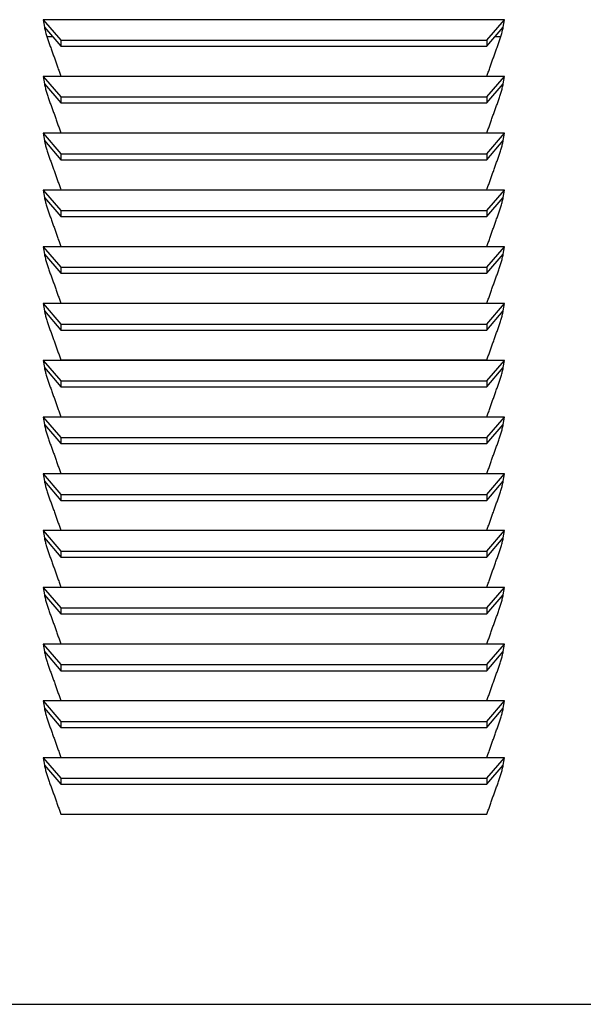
# Model space of a CAD drawing. Extents: x 2.4 to 100.8, y 1.9 to 63.9.
# Tile 3 of 9: x 9 to 13.1, y 5.5 to 12.6. Entities that reach past the tile are written whole.
import ezdxf

# ---------------------------------------------------------------- set-up
doc = ezdxf.new("R2010")
doc.units = 0
doc.layers.add('BODY', color=3, linetype='CONTINUOUS')

msp = doc.modelspace()

# ---------------------------------------------------------------- linework, layer by layer
at = {"layer": 'BODY', "linetype": 'CONTINUOUS'}
for p, q in [((9.2012, 12.5655), (9.2094, 12.5126)), ((9.2012, 12.5655), (9.3284, 12.4178)), ((12.529, 12.5655), (9.2012, 12.5655)), ((12.4018, 12.4178), (12.529, 12.5655)), ((12.5208, 12.5126), (12.529, 12.5655)), ((9.2094, 12.5126), (9.3284, 12.3743)), ((9.2266, 12.4449), (9.2676, 12.4449)), ((12.4018, 12.3743), (12.5208, 12.5126)), ((12.4626, 12.4449), (12.5036, 12.4449)), ((9.3284, 12.4178), (9.3284, 12.3743)), ((9.3284, 12.4178), (12.4018, 12.4178)), ((9.3284, 12.3743), (12.4018, 12.3743)), ((12.4018, 12.4178), (12.4018, 12.3743)), ((9.2012, 12.1555), (9.2094, 12.1026)), ((9.2012, 12.1555), (9.3284, 12.0078)), ((12.529, 12.1555), (9.2012, 12.1555)), ((9.2094, 12.1026), (9.3284, 11.9643)), ((9.3284, 12.158), (12.4018, 12.158)), ((12.4018, 12.0078), (12.529, 12.1555)), ((12.4018, 11.9643), (12.5208, 12.1026)), ((12.5208, 12.1026), (12.529, 12.1555)), ((9.3284, 12.0078), (9.3284, 11.9643)), ((9.3284, 12.0078), (12.4018, 12.0078)), ((9.3284, 11.9643), (12.4018, 11.9643)), ((12.4018, 12.0078), (12.4018, 11.9643)), ((9.2012, 11.7455), (9.2094, 11.6926)), ((9.2012, 11.7455), (9.3284, 11.5978)), ((12.529, 11.7455), (9.2012, 11.7455)), ((9.3284, 11.748), (12.4018, 11.748)), ((12.4018, 11.5978), (12.529, 11.7455)), ((12.5208, 11.6926), (12.529, 11.7455)), ((9.2094, 11.6926), (9.3284, 11.5543)), ((12.4018, 11.5543), (12.5208, 11.6926)), ((9.3284, 11.5978), (12.4018, 11.5978)), ((9.3284, 11.5978), (9.3284, 11.5543)), ((12.4018, 11.5978), (12.4018, 11.5543)), ((9.3284, 11.5543), (12.4018, 11.5543)), ((9.2012, 11.3355), (9.2094, 11.2826)), ((9.2012, 11.3355), (9.3284, 11.1878)), ((12.529, 11.3355), (9.2012, 11.3355)), ((9.3284, 11.338), (12.4018, 11.338)), ((12.4018, 11.1878), (12.529, 11.3355)), ((12.5208, 11.2826), (12.529, 11.3355)), ((9.2094, 11.2826), (9.3284, 11.1443)), ((12.4018, 11.1443), (12.5208, 11.2826)), ((9.3284, 11.1878), (9.3284, 11.1443)), ((9.3284, 11.1878), (12.4018, 11.1878)), ((12.4018, 11.1878), (12.4018, 11.1443)), ((9.3284, 11.1443), (12.4018, 11.1443)), ((9.2012, 10.9255), (9.2094, 10.8726)), ((9.2012, 10.9255), (9.3284, 10.7778)), ((12.529, 10.9255), (9.2012, 10.9255)), ((9.3284, 10.928), (12.4018, 10.928)), ((12.4018, 10.7778), (12.529, 10.9255)), ((12.5208, 10.8726), (12.529, 10.9255)), ((9.2094, 10.8726), (9.3284, 10.7343)), ((12.4018, 10.7343), (12.5208, 10.8726)), ((9.3284, 10.7778), (9.3284, 10.7343)), ((9.3284, 10.7778), (12.4018, 10.7778)), ((12.4018, 10.7778), (12.4018, 10.7343)), ((9.3284, 10.7343), (12.4018, 10.7343)), ((9.2012, 10.5155), (9.2094, 10.4626)), ((9.2012, 10.5155), (9.3284, 10.3678)), ((12.529, 10.5155), (9.2012, 10.5155)), ((9.2094, 10.4626), (9.3284, 10.3243)), ((9.3284, 10.518), (12.4018, 10.518)), ((12.4018, 10.3678), (12.529, 10.5155)), ((12.4018, 10.3243), (12.5208, 10.4626)), ((12.5208, 10.4626), (12.529, 10.5155)), ((9.3284, 10.3678), (9.3284, 10.3243)), ((9.3284, 10.3678), (12.4018, 10.3678)), ((9.3284, 10.3243), (12.4018, 10.3243)), ((12.4018, 10.3678), (12.4018, 10.3243)), ((9.2012, 10.1055), (9.2094, 10.0526)), ((9.2012, 10.1055), (9.3284, 9.9578)), ((12.529, 10.1055), (9.2012, 10.1055)), ((9.3284, 10.108), (12.4018, 10.108)), ((12.4018, 9.9578), (12.529, 10.1055)), ((12.5208, 10.0526), (12.529, 10.1055)), ((9.2094, 10.0526), (9.3284, 9.9143)), ((12.4018, 9.9143), (12.5208, 10.0526)), ((9.3284, 9.9578), (9.3284, 9.9143)), ((9.3284, 9.9578), (12.4018, 9.9578)), ((12.4018, 9.9578), (12.4018, 9.9143)), ((9.3284, 9.9143), (12.4018, 9.9143)), ((9.2012, 9.6955), (9.2094, 9.6426)), ((9.2012, 9.6955), (9.3284, 9.5478)), ((12.529, 9.6955), (9.2012, 9.6955)), ((9.3284, 9.698), (12.4018, 9.698)), ((12.4018, 9.5478), (12.529, 9.6955)), ((12.5208, 9.6426), (12.529, 9.6955)), ((9.2094, 9.6426), (9.3284, 9.5043)), ((12.4018, 9.5043), (12.5208, 9.6426)), ((9.3284, 9.5478), (9.3284, 9.5043)), ((9.3284, 9.5478), (12.4018, 9.5478)), ((12.4018, 9.5478), (12.4018, 9.5043)), ((9.3284, 9.5043), (12.4018, 9.5043)), ((9.2012, 9.2855), (9.2094, 9.2326)), ((9.2012, 9.2855), (9.3284, 9.1378)), ((12.529, 9.2855), (9.2012, 9.2855)), ((9.3284, 9.288), (12.4018, 9.288)), ((12.4018, 9.1378), (12.529, 9.2855)), ((12.5208, 9.2326), (12.529, 9.2855)), ((9.2094, 9.2326), (9.3284, 9.0943)), ((12.4018, 9.0943), (12.5208, 9.2326)), ((9.3284, 9.1378), (12.4018, 9.1378)), ((9.3284, 9.1378), (9.3284, 9.0943)), ((12.4018, 9.1378), (12.4018, 9.0943)), ((9.3284, 9.0943), (12.4018, 9.0943)), ((9.2012, 8.8755), (9.2094, 8.8226)), ((9.2012, 8.8755), (9.3284, 8.7278)), ((12.529, 8.8755), (9.2012, 8.8755)), ((9.2094, 8.8226), (9.3284, 8.6843)), ((9.3284, 8.878), (12.4018, 8.878)), ((12.4018, 8.7278), (12.529, 8.8755)), ((12.4018, 8.6843), (12.5208, 8.8226)), ((12.5208, 8.8226), (12.529, 8.8755)), ((9.3284, 8.7278), (12.4018, 8.7278)), ((9.3284, 8.7278), (9.3284, 8.6843)), ((9.3284, 8.6843), (12.4018, 8.6843)), ((12.4018, 8.7278), (12.4018, 8.6843)), ((9.2012, 8.4655), (9.2094, 8.4126)), ((9.2012, 8.4655), (9.3284, 8.3178)), ((12.529, 8.4655), (9.2012, 8.4655)), ((9.3284, 8.468), (12.4018, 8.468)), ((12.4018, 8.3178), (12.529, 8.4655)), ((12.5208, 8.4126), (12.529, 8.4655)), ((9.2094, 8.4126), (9.3284, 8.2743)), ((12.4018, 8.2743), (12.5208, 8.4126)), ((9.3284, 8.3178), (9.3284, 8.2743)), ((9.3284, 8.3178), (12.4018, 8.3178)), ((9.3284, 8.2743), (12.4018, 8.2743)), ((12.4018, 8.3178), (12.4018, 8.2743)), ((9.2012, 8.0555), (9.2094, 8.0026)), ((9.2012, 8.0555), (9.3284, 7.9078)), ((12.529, 8.0555), (9.2012, 8.0555)), ((9.3284, 8.058), (12.4018, 8.058)), ((12.4018, 7.9078), (12.529, 8.0555)), ((12.5208, 8.0026), (12.529, 8.0555)), ((9.2094, 8.0026), (9.3284, 7.8643)), ((12.4018, 7.8643), (12.5208, 8.0026)), ((9.3284, 7.9078), (9.3284, 7.8643)), ((9.3284, 7.9078), (12.4018, 7.9078)), ((12.4018, 7.9078), (12.4018, 7.8643)), ((9.3284, 7.8643), (12.4018, 7.8643)), ((9.2012, 7.6455), (9.2094, 7.5926)), ((9.2012, 7.6455), (9.3284, 7.4978)), ((12.529, 7.6455), (9.2012, 7.6455)), ((9.3284, 7.648), (12.4018, 7.648)), ((12.4018, 7.4978), (12.529, 7.6455)), ((12.5208, 7.5926), (12.529, 7.6455)), ((9.2094, 7.5926), (9.3284, 7.4543)), ((12.4018, 7.4543), (12.5208, 7.5926)), ((9.3284, 7.4978), (9.3284, 7.4543)), ((9.3284, 7.4978), (12.4018, 7.4978)), ((12.4018, 7.4978), (12.4018, 7.4543)), ((9.3284, 7.4543), (12.4018, 7.4543)), ((9.2012, 7.2355), (9.2094, 7.1826)), ((9.2012, 7.2355), (9.3284, 7.0878)), ((12.529, 7.2355), (9.2012, 7.2355)), ((9.2094, 7.1826), (9.3284, 7.0443)), ((9.3284, 7.238), (12.4018, 7.238)), ((12.4018, 7.0878), (12.529, 7.2355)), ((12.4018, 7.0443), (12.5208, 7.1826)), ((12.5208, 7.1826), (12.529, 7.2355)), ((9.3284, 7.0878), (9.3284, 7.0443)), ((9.3284, 7.0878), (12.4018, 7.0878)), ((9.3284, 7.0443), (12.4018, 7.0443)), ((12.4018, 7.0878), (12.4018, 7.0443)), ((9.3284, 6.828), (12.4018, 6.828)), ((4.5531, 5.4549), (17.1771, 5.4549))]:
    msp.add_line(p, q, dxfattribs=at)
for points in [[(9.2094, 12.5126), (9.2111, 12.5049), (9.2129, 12.4973), (9.2147, 12.4897), (9.2165, 12.4821), (9.2183, 12.4746), (9.2203, 12.467), (9.2222, 12.4595), (9.2243, 12.452), (9.2265, 12.4445), (9.2287, 12.437), (9.2311, 12.4296), (9.2335, 12.4222), (9.236, 12.4148), (9.2386, 12.4075), (9.2413, 12.4001), (9.244, 12.3928), (9.2467, 12.3855), (9.2494, 12.3782), (9.2522, 12.3709), (9.2549, 12.3636), (9.2576, 12.3562), (9.2603, 12.3489), (9.263, 12.3416), (9.2656, 12.3343), (9.2683, 12.3269), (9.2709, 12.3196), (9.2735, 12.3122), (9.2761, 12.3049), (9.2787, 12.2975), (9.2813, 12.2902), (9.2839, 12.2828), (9.2865, 12.2755), (9.2891, 12.2681), (9.2917, 12.2608), (9.2942, 12.2534), (9.2968, 12.2461), (9.2994, 12.2387), (9.302, 12.2314), (9.3046, 12.224), (9.3072, 12.2167), (9.3099, 12.2093), (9.3125, 12.202), (9.3151, 12.1946), (9.3178, 12.1873), (9.3204, 12.18), (9.3231, 12.1726), (9.3257, 12.1653), (9.3284, 12.158)], [(12.4018, 12.158), (12.4044, 12.1653), (12.4071, 12.1726), (12.4098, 12.18), (12.4124, 12.1873), (12.4151, 12.1946), (12.4177, 12.202), (12.4203, 12.2093), (12.423, 12.2167), (12.4256, 12.224), (12.4282, 12.2314), (12.4308, 12.2387), (12.4334, 12.2461), (12.4359, 12.2534), (12.4385, 12.2608), (12.4411, 12.2681), (12.4437, 12.2755), (12.4463, 12.2828), (12.4489, 12.2902), (12.4515, 12.2975), (12.4541, 12.3049), (12.4567, 12.3122), (12.4593, 12.3196), (12.4619, 12.3269), (12.4646, 12.3343), (12.4672, 12.3416), (12.4699, 12.3489), (12.4726, 12.3562), (12.4753, 12.3636), (12.478, 12.3709), (12.4808, 12.3782), (12.4835, 12.3855), (12.4862, 12.3928), (12.4889, 12.4001), (12.4916, 12.4075), (12.4942, 12.4148), (12.4967, 12.4222), (12.4991, 12.4296), (12.5015, 12.437), (12.5037, 12.4445), (12.5059, 12.452), (12.5079, 12.4595), (12.5099, 12.467), (12.5118, 12.4746), (12.5137, 12.4821), (12.5155, 12.4897), (12.5173, 12.4973), (12.5191, 12.5049), (12.5208, 12.5126)], [(9.2094, 12.1026), (9.2111, 12.0949), (9.2129, 12.0873), (9.2147, 12.0797), (9.2165, 12.0721), (9.2183, 12.0646), (9.2203, 12.057), (9.2222, 12.0495), (9.2243, 12.042), (9.2265, 12.0345), (9.2287, 12.027), (9.2311, 12.0196), (9.2335, 12.0122), (9.236, 12.0048), (9.2386, 11.9975), (9.2413, 11.9901), (9.244, 11.9828), (9.2467, 11.9755), (9.2494, 11.9682), (9.2522, 11.9609), (9.2549, 11.9536), (9.2576, 11.9462), (9.2603, 11.9389), (9.263, 11.9316), (9.2656, 11.9243), (9.2683, 11.9169), (9.2709, 11.9096), (9.2735, 11.9022), (9.2761, 11.8949), (9.2787, 11.8875), (9.2813, 11.8802), (9.2839, 11.8728), (9.2865, 11.8655), (9.2891, 11.8581), (9.2917, 11.8508), (9.2942, 11.8434), (9.2968, 11.8361), (9.2994, 11.8287), (9.302, 11.8214), (9.3046, 11.814), (9.3072, 11.8067), (9.3099, 11.7993), (9.3125, 11.792), (9.3151, 11.7846), (9.3178, 11.7773), (9.3204, 11.77), (9.3231, 11.7626), (9.3257, 11.7553), (9.3284, 11.748)], [(12.4018, 11.748), (12.4044, 11.7553), (12.4071, 11.7626), (12.4098, 11.77), (12.4124, 11.7773), (12.4151, 11.7846), (12.4177, 11.792), (12.4203, 11.7993), (12.423, 11.8067), (12.4256, 11.814), (12.4282, 11.8214), (12.4308, 11.8287), (12.4334, 11.8361), (12.4359, 11.8434), (12.4385, 11.8508), (12.4411, 11.8581), (12.4437, 11.8655), (12.4463, 11.8728), (12.4489, 11.8802), (12.4515, 11.8875), (12.4541, 11.8949), (12.4567, 11.9022), (12.4593, 11.9096), (12.4619, 11.9169), (12.4646, 11.9243), (12.4672, 11.9316), (12.4699, 11.9389), (12.4726, 11.9462), (12.4753, 11.9536), (12.478, 11.9609), (12.4808, 11.9682), (12.4835, 11.9755), (12.4862, 11.9828), (12.4889, 11.9901), (12.4916, 11.9975), (12.4942, 12.0048), (12.4967, 12.0122), (12.4991, 12.0196), (12.5015, 12.027), (12.5037, 12.0345), (12.5059, 12.042), (12.5079, 12.0495), (12.5099, 12.057), (12.5118, 12.0646), (12.5137, 12.0721), (12.5155, 12.0797), (12.5173, 12.0873), (12.5191, 12.0949), (12.5208, 12.1026)], [(9.2094, 11.6926), (9.2111, 11.6849), (9.2129, 11.6773), (9.2147, 11.6697), (9.2165, 11.6621), (9.2183, 11.6546), (9.2203, 11.647), (9.2222, 11.6395), (9.2243, 11.632), (9.2265, 11.6245), (9.2287, 11.617), (9.2311, 11.6096), (9.2335, 11.6022), (9.236, 11.5948), (9.2386, 11.5875), (9.2413, 11.5801), (9.244, 11.5728), (9.2467, 11.5655), (9.2494, 11.5582), (9.2522, 11.5509), (9.2549, 11.5436), (9.2576, 11.5362), (9.2603, 11.5289), (9.263, 11.5216), (9.2656, 11.5143), (9.2683, 11.5069), (9.2709, 11.4996), (9.2735, 11.4922), (9.2761, 11.4849), (9.2787, 11.4775), (9.2813, 11.4702), (9.2839, 11.4628), (9.2865, 11.4555), (9.2891, 11.4481), (9.2917, 11.4408), (9.2942, 11.4334), (9.2968, 11.4261), (9.2994, 11.4187), (9.302, 11.4114), (9.3046, 11.404), (9.3072, 11.3967), (9.3099, 11.3893), (9.3125, 11.382), (9.3151, 11.3746), (9.3178, 11.3673), (9.3204, 11.36), (9.3231, 11.3526), (9.3257, 11.3453), (9.3284, 11.338)], [(12.4018, 11.338), (12.4044, 11.3453), (12.4071, 11.3526), (12.4098, 11.36), (12.4124, 11.3673), (12.4151, 11.3746), (12.4177, 11.382), (12.4203, 11.3893), (12.423, 11.3967), (12.4256, 11.404), (12.4282, 11.4114), (12.4308, 11.4187), (12.4334, 11.4261), (12.4359, 11.4334), (12.4385, 11.4408), (12.4411, 11.4481), (12.4437, 11.4555), (12.4463, 11.4628), (12.4489, 11.4702), (12.4515, 11.4775), (12.4541, 11.4849), (12.4567, 11.4922), (12.4593, 11.4996), (12.4619, 11.5069), (12.4646, 11.5143), (12.4672, 11.5216), (12.4699, 11.5289), (12.4726, 11.5362), (12.4753, 11.5436), (12.478, 11.5509), (12.4808, 11.5582), (12.4835, 11.5655), (12.4862, 11.5728), (12.4889, 11.5801), (12.4916, 11.5875), (12.4942, 11.5948), (12.4967, 11.6022), (12.4991, 11.6096), (12.5015, 11.617), (12.5037, 11.6245), (12.5059, 11.632), (12.5079, 11.6395), (12.5099, 11.647), (12.5118, 11.6546), (12.5137, 11.6621), (12.5155, 11.6697), (12.5173, 11.6773), (12.5191, 11.6849), (12.5208, 11.6926)], [(9.2094, 11.2826), (9.2111, 11.2749), (9.2129, 11.2673), (9.2147, 11.2597), (9.2165, 11.2521), (9.2183, 11.2446), (9.2203, 11.237), (9.2222, 11.2295), (9.2243, 11.222), (9.2265, 11.2145), (9.2287, 11.207), (9.2311, 11.1996), (9.2335, 11.1922), (9.236, 11.1848), (9.2386, 11.1775), (9.2413, 11.1701), (9.244, 11.1628), (9.2467, 11.1555), (9.2494, 11.1482), (9.2522, 11.1409), (9.2549, 11.1336), (9.2576, 11.1262), (9.2603, 11.1189), (9.263, 11.1116), (9.2656, 11.1043), (9.2683, 11.0969), (9.2709, 11.0896), (9.2735, 11.0822), (9.2761, 11.0749), (9.2787, 11.0675), (9.2813, 11.0602), (9.2839, 11.0528), (9.2865, 11.0455), (9.2891, 11.0381), (9.2917, 11.0308), (9.2942, 11.0234), (9.2968, 11.0161), (9.2994, 11.0087), (9.302, 11.0014), (9.3046, 10.994), (9.3072, 10.9867), (9.3099, 10.9793), (9.3125, 10.972), (9.3151, 10.9646), (9.3178, 10.9573), (9.3204, 10.95), (9.3231, 10.9426), (9.3257, 10.9353), (9.3284, 10.928)], [(12.4018, 10.928), (12.4044, 10.9353), (12.4071, 10.9426), (12.4098, 10.95), (12.4124, 10.9573), (12.4151, 10.9646), (12.4177, 10.972), (12.4203, 10.9793), (12.423, 10.9867), (12.4256, 10.994), (12.4282, 11.0014), (12.4308, 11.0087), (12.4334, 11.0161), (12.4359, 11.0234), (12.4385, 11.0308), (12.4411, 11.0381), (12.4437, 11.0455), (12.4463, 11.0528), (12.4489, 11.0602), (12.4515, 11.0675), (12.4541, 11.0749), (12.4567, 11.0822), (12.4593, 11.0896), (12.4619, 11.0969), (12.4646, 11.1043), (12.4672, 11.1116), (12.4699, 11.1189), (12.4726, 11.1262), (12.4753, 11.1336), (12.478, 11.1409), (12.4808, 11.1482), (12.4835, 11.1555), (12.4862, 11.1628), (12.4889, 11.1701), (12.4916, 11.1775), (12.4942, 11.1848), (12.4967, 11.1922), (12.4991, 11.1996), (12.5015, 11.207), (12.5037, 11.2145), (12.5059, 11.222), (12.5079, 11.2295), (12.5099, 11.237), (12.5118, 11.2446), (12.5137, 11.2521), (12.5155, 11.2597), (12.5173, 11.2673), (12.5191, 11.2749), (12.5208, 11.2826)], [(9.2094, 10.8726), (9.2111, 10.8649), (9.2129, 10.8573), (9.2147, 10.8497), (9.2165, 10.8421), (9.2183, 10.8346), (9.2203, 10.827), (9.2222, 10.8195), (9.2243, 10.812), (9.2265, 10.8045), (9.2287, 10.797), (9.2311, 10.7896), (9.2335, 10.7822), (9.236, 10.7748), (9.2386, 10.7675), (9.2413, 10.7601), (9.244, 10.7528), (9.2467, 10.7455), (9.2494, 10.7382), (9.2522, 10.7309), (9.2549, 10.7236), (9.2576, 10.7162), (9.2603, 10.7089), (9.263, 10.7016), (9.2656, 10.6943), (9.2683, 10.6869), (9.2709, 10.6796), (9.2735, 10.6722), (9.2761, 10.6649), (9.2787, 10.6575), (9.2813, 10.6502), (9.2839, 10.6428), (9.2865, 10.6355), (9.2891, 10.6281), (9.2917, 10.6208), (9.2942, 10.6134), (9.2968, 10.6061), (9.2994, 10.5987), (9.302, 10.5914), (9.3046, 10.584), (9.3072, 10.5767), (9.3099, 10.5693), (9.3125, 10.562), (9.3151, 10.5546), (9.3178, 10.5473), (9.3204, 10.54), (9.3231, 10.5326), (9.3257, 10.5253), (9.3284, 10.518)], [(12.4018, 10.518), (12.4044, 10.5253), (12.4071, 10.5326), (12.4098, 10.54), (12.4124, 10.5473), (12.4151, 10.5546), (12.4177, 10.562), (12.4203, 10.5693), (12.423, 10.5767), (12.4256, 10.584), (12.4282, 10.5914), (12.4308, 10.5987), (12.4334, 10.6061), (12.4359, 10.6134), (12.4385, 10.6208), (12.4411, 10.6281), (12.4437, 10.6355), (12.4463, 10.6428), (12.4489, 10.6502), (12.4515, 10.6575), (12.4541, 10.6649), (12.4567, 10.6722), (12.4593, 10.6796), (12.4619, 10.6869), (12.4646, 10.6943), (12.4672, 10.7016), (12.4699, 10.7089), (12.4726, 10.7162), (12.4753, 10.7236), (12.478, 10.7309), (12.4808, 10.7382), (12.4835, 10.7455), (12.4862, 10.7528), (12.4889, 10.7601), (12.4916, 10.7675), (12.4942, 10.7748), (12.4967, 10.7822), (12.4991, 10.7896), (12.5015, 10.797), (12.5037, 10.8045), (12.5059, 10.812), (12.5079, 10.8195), (12.5099, 10.827), (12.5118, 10.8346), (12.5137, 10.8421), (12.5155, 10.8497), (12.5173, 10.8573), (12.5191, 10.8649), (12.5208, 10.8726)], [(9.2094, 10.4626), (9.2111, 10.4549), (9.2129, 10.4473), (9.2147, 10.4397), (9.2165, 10.4321), (9.2183, 10.4246), (9.2203, 10.417), (9.2222, 10.4095), (9.2243, 10.402), (9.2265, 10.3945), (9.2287, 10.387), (9.2311, 10.3796), (9.2335, 10.3722), (9.236, 10.3648), (9.2386, 10.3575), (9.2413, 10.3501), (9.244, 10.3428), (9.2467, 10.3355), (9.2494, 10.3282), (9.2522, 10.3209), (9.2549, 10.3136), (9.2576, 10.3062), (9.2603, 10.2989), (9.263, 10.2916), (9.2656, 10.2843), (9.2683, 10.2769), (9.2709, 10.2696), (9.2735, 10.2622), (9.2761, 10.2549), (9.2787, 10.2475), (9.2813, 10.2402), (9.2839, 10.2328), (9.2865, 10.2255), (9.2891, 10.2181), (9.2917, 10.2108), (9.2942, 10.2034), (9.2968, 10.1961), (9.2994, 10.1887), (9.302, 10.1814), (9.3046, 10.174), (9.3072, 10.1667), (9.3099, 10.1593), (9.3125, 10.152), (9.3151, 10.1446), (9.3178, 10.1373), (9.3204, 10.13), (9.3231, 10.1226), (9.3257, 10.1153), (9.3284, 10.108)], [(12.4018, 10.108), (12.4044, 10.1153), (12.4071, 10.1226), (12.4098, 10.13), (12.4124, 10.1373), (12.4151, 10.1446), (12.4177, 10.152), (12.4203, 10.1593), (12.423, 10.1667), (12.4256, 10.174), (12.4282, 10.1814), (12.4308, 10.1887), (12.4334, 10.1961), (12.4359, 10.2034), (12.4385, 10.2108), (12.4411, 10.2181), (12.4437, 10.2255), (12.4463, 10.2328), (12.4489, 10.2402), (12.4515, 10.2475), (12.4541, 10.2549), (12.4567, 10.2622), (12.4593, 10.2696), (12.4619, 10.2769), (12.4646, 10.2843), (12.4672, 10.2916), (12.4699, 10.2989), (12.4726, 10.3062), (12.4753, 10.3136), (12.478, 10.3209), (12.4808, 10.3282), (12.4835, 10.3355), (12.4862, 10.3428), (12.4889, 10.3501), (12.4916, 10.3575), (12.4942, 10.3648), (12.4967, 10.3722), (12.4991, 10.3796), (12.5015, 10.387), (12.5037, 10.3945), (12.5059, 10.402), (12.5079, 10.4095), (12.5099, 10.417), (12.5118, 10.4246), (12.5137, 10.4321), (12.5155, 10.4397), (12.5173, 10.4473), (12.5191, 10.4549), (12.5208, 10.4626)], [(9.2094, 10.0526), (9.2111, 10.0449), (9.2129, 10.0373), (9.2147, 10.0297), (9.2165, 10.0221), (9.2183, 10.0146), (9.2203, 10.007), (9.2222, 9.9995), (9.2243, 9.992), (9.2265, 9.9845), (9.2287, 9.977), (9.2311, 9.9696), (9.2335, 9.9622), (9.236, 9.9548), (9.2386, 9.9475), (9.2413, 9.9401), (9.244, 9.9328), (9.2467, 9.9255), (9.2494, 9.9182), (9.2522, 9.9109), (9.2549, 9.9036), (9.2576, 9.8962), (9.2603, 9.8889), (9.263, 9.8816), (9.2656, 9.8743), (9.2683, 9.8669), (9.2709, 9.8596), (9.2735, 9.8522), (9.2761, 9.8449), (9.2787, 9.8375), (9.2813, 9.8302), (9.2839, 9.8228), (9.2865, 9.8155), (9.2891, 9.8081), (9.2917, 9.8008), (9.2942, 9.7934), (9.2968, 9.7861), (9.2994, 9.7787), (9.302, 9.7714), (9.3046, 9.764), (9.3072, 9.7567), (9.3099, 9.7493), (9.3125, 9.742), (9.3151, 9.7346), (9.3178, 9.7273), (9.3204, 9.72), (9.3231, 9.7126), (9.3257, 9.7053), (9.3284, 9.698)], [(12.4018, 9.698), (12.4044, 9.7053), (12.4071, 9.7126), (12.4098, 9.72), (12.4124, 9.7273), (12.4151, 9.7346), (12.4177, 9.742), (12.4203, 9.7493), (12.423, 9.7567), (12.4256, 9.764), (12.4282, 9.7714), (12.4308, 9.7787), (12.4334, 9.7861), (12.4359, 9.7934), (12.4385, 9.8008), (12.4411, 9.8081), (12.4437, 9.8155), (12.4463, 9.8228), (12.4489, 9.8302), (12.4515, 9.8375), (12.4541, 9.8449), (12.4567, 9.8522), (12.4593, 9.8596), (12.4619, 9.8669), (12.4646, 9.8743), (12.4672, 9.8816), (12.4699, 9.8889), (12.4726, 9.8962), (12.4753, 9.9036), (12.478, 9.9109), (12.4808, 9.9182), (12.4835, 9.9255), (12.4862, 9.9328), (12.4889, 9.9401), (12.4916, 9.9475), (12.4942, 9.9548), (12.4967, 9.9622), (12.4991, 9.9696), (12.5015, 9.977), (12.5037, 9.9845), (12.5059, 9.992), (12.5079, 9.9995), (12.5099, 10.007), (12.5118, 10.0146), (12.5137, 10.0221), (12.5155, 10.0297), (12.5173, 10.0373), (12.5191, 10.0449), (12.5208, 10.0526)], [(9.2094, 9.6426), (9.2111, 9.6349), (9.2129, 9.6273), (9.2147, 9.6197), (9.2165, 9.6121), (9.2183, 9.6046), (9.2203, 9.597), (9.2222, 9.5895), (9.2243, 9.582), (9.2265, 9.5745), (9.2287, 9.567), (9.2311, 9.5596), (9.2335, 9.5522), (9.236, 9.5448), (9.2386, 9.5375), (9.2413, 9.5301), (9.244, 9.5228), (9.2467, 9.5155), (9.2494, 9.5082), (9.2522, 9.5009), (9.2549, 9.4936), (9.2576, 9.4862), (9.2603, 9.4789), (9.263, 9.4716), (9.2656, 9.4643), (9.2683, 9.4569), (9.2709, 9.4496), (9.2735, 9.4422), (9.2761, 9.4349), (9.2787, 9.4275), (9.2813, 9.4202), (9.2839, 9.4128), (9.2865, 9.4055), (9.2891, 9.3981), (9.2917, 9.3908), (9.2942, 9.3834), (9.2968, 9.3761), (9.2994, 9.3687), (9.302, 9.3614), (9.3046, 9.354), (9.3072, 9.3467), (9.3099, 9.3393), (9.3125, 9.332), (9.3151, 9.3246), (9.3178, 9.3173), (9.3204, 9.31), (9.3231, 9.3026), (9.3257, 9.2953), (9.3284, 9.288)], [(12.4018, 9.288), (12.4044, 9.2953), (12.4071, 9.3026), (12.4098, 9.31), (12.4124, 9.3173), (12.4151, 9.3246), (12.4177, 9.332), (12.4203, 9.3393), (12.423, 9.3467), (12.4256, 9.354), (12.4282, 9.3614), (12.4308, 9.3687), (12.4334, 9.3761), (12.4359, 9.3834), (12.4385, 9.3908), (12.4411, 9.3981), (12.4437, 9.4055), (12.4463, 9.4128), (12.4489, 9.4202), (12.4515, 9.4275), (12.4541, 9.4349), (12.4567, 9.4422), (12.4593, 9.4496), (12.4619, 9.4569), (12.4646, 9.4643), (12.4672, 9.4716), (12.4699, 9.4789), (12.4726, 9.4862), (12.4753, 9.4936), (12.478, 9.5009), (12.4808, 9.5082), (12.4835, 9.5155), (12.4862, 9.5228), (12.4889, 9.5301), (12.4916, 9.5375), (12.4942, 9.5448), (12.4967, 9.5522), (12.4991, 9.5596), (12.5015, 9.567), (12.5037, 9.5745), (12.5059, 9.582), (12.5079, 9.5895), (12.5099, 9.597), (12.5118, 9.6046), (12.5137, 9.6121), (12.5155, 9.6197), (12.5173, 9.6273), (12.5191, 9.6349), (12.5208, 9.6426)], [(9.2094, 9.2326), (9.2111, 9.2249), (9.2129, 9.2173), (9.2147, 9.2097), (9.2165, 9.2021), (9.2183, 9.1946), (9.2203, 9.187), (9.2222, 9.1795), (9.2243, 9.172), (9.2265, 9.1645), (9.2287, 9.157), (9.2311, 9.1496), (9.2335, 9.1422), (9.236, 9.1348), (9.2386, 9.1275), (9.2413, 9.1201), (9.244, 9.1128), (9.2467, 9.1055), (9.2494, 9.0982), (9.2522, 9.0909), (9.2549, 9.0836), (9.2576, 9.0762), (9.2603, 9.0689), (9.263, 9.0616), (9.2656, 9.0543), (9.2683, 9.0469), (9.2709, 9.0396), (9.2735, 9.0322), (9.2761, 9.0249), (9.2787, 9.0175), (9.2813, 9.0102), (9.2839, 9.0028), (9.2865, 8.9955), (9.2891, 8.9881), (9.2917, 8.9808), (9.2942, 8.9734), (9.2968, 8.9661), (9.2994, 8.9587), (9.302, 8.9514), (9.3046, 8.944), (9.3072, 8.9367), (9.3099, 8.9293), (9.3125, 8.922), (9.3151, 8.9146), (9.3178, 8.9073), (9.3204, 8.9), (9.3231, 8.8926), (9.3257, 8.8853), (9.3284, 8.878)], [(12.4018, 8.878), (12.4044, 8.8853), (12.4071, 8.8926), (12.4098, 8.9), (12.4124, 8.9073), (12.4151, 8.9146), (12.4177, 8.922), (12.4203, 8.9293), (12.423, 8.9367), (12.4256, 8.944), (12.4282, 8.9514), (12.4308, 8.9587), (12.4334, 8.9661), (12.4359, 8.9734), (12.4385, 8.9808), (12.4411, 8.9881), (12.4437, 8.9955), (12.4463, 9.0028), (12.4489, 9.0102), (12.4515, 9.0175), (12.4541, 9.0249), (12.4567, 9.0322), (12.4593, 9.0396), (12.4619, 9.0469), (12.4646, 9.0543), (12.4672, 9.0616), (12.4699, 9.0689), (12.4726, 9.0762), (12.4753, 9.0836), (12.478, 9.0909), (12.4808, 9.0982), (12.4835, 9.1055), (12.4862, 9.1128), (12.4889, 9.1201), (12.4916, 9.1275), (12.4942, 9.1348), (12.4967, 9.1422), (12.4991, 9.1496), (12.5015, 9.157), (12.5037, 9.1645), (12.5059, 9.172), (12.5079, 9.1795), (12.5099, 9.187), (12.5118, 9.1946), (12.5137, 9.2021), (12.5155, 9.2097), (12.5173, 9.2173), (12.5191, 9.2249), (12.5208, 9.2326)], [(9.2094, 8.8226), (9.2111, 8.8149), (9.2129, 8.8073), (9.2147, 8.7997), (9.2165, 8.7921), (9.2183, 8.7846), (9.2203, 8.777), (9.2222, 8.7695), (9.2243, 8.762), (9.2265, 8.7545), (9.2287, 8.747), (9.2311, 8.7396), (9.2335, 8.7322), (9.236, 8.7248), (9.2386, 8.7175), (9.2413, 8.7101), (9.244, 8.7028), (9.2467, 8.6955), (9.2494, 8.6882), (9.2522, 8.6809), (9.2549, 8.6736), (9.2576, 8.6662), (9.2603, 8.6589), (9.263, 8.6516), (9.2656, 8.6443), (9.2683, 8.6369), (9.2709, 8.6296), (9.2735, 8.6222), (9.2761, 8.6149), (9.2787, 8.6075), (9.2813, 8.6002), (9.2839, 8.5928), (9.2865, 8.5855), (9.2891, 8.5781), (9.2917, 8.5708), (9.2942, 8.5634), (9.2968, 8.5561), (9.2994, 8.5487), (9.302, 8.5414), (9.3046, 8.534), (9.3072, 8.5267), (9.3099, 8.5193), (9.3125, 8.512), (9.3151, 8.5046), (9.3178, 8.4973), (9.3204, 8.49), (9.3231, 8.4826), (9.3257, 8.4753), (9.3284, 8.468)], [(12.4018, 8.468), (12.4044, 8.4753), (12.4071, 8.4826), (12.4098, 8.49), (12.4124, 8.4973), (12.4151, 8.5046), (12.4177, 8.512), (12.4203, 8.5193), (12.423, 8.5267), (12.4256, 8.534), (12.4282, 8.5414), (12.4308, 8.5487), (12.4334, 8.5561), (12.4359, 8.5634), (12.4385, 8.5708), (12.4411, 8.5781), (12.4437, 8.5855), (12.4463, 8.5928), (12.4489, 8.6002), (12.4515, 8.6075), (12.4541, 8.6149), (12.4567, 8.6222), (12.4593, 8.6296), (12.4619, 8.6369), (12.4646, 8.6443), (12.4672, 8.6516), (12.4699, 8.6589), (12.4726, 8.6662), (12.4753, 8.6736), (12.478, 8.6809), (12.4808, 8.6882), (12.4835, 8.6955), (12.4862, 8.7028), (12.4889, 8.7101), (12.4916, 8.7175), (12.4942, 8.7248), (12.4967, 8.7322), (12.4991, 8.7396), (12.5015, 8.747), (12.5037, 8.7545), (12.5059, 8.762), (12.5079, 8.7695), (12.5099, 8.777), (12.5118, 8.7846), (12.5137, 8.7921), (12.5155, 8.7997), (12.5173, 8.8073), (12.5191, 8.8149), (12.5208, 8.8226)], [(9.2094, 8.4126), (9.2111, 8.4049), (9.2129, 8.3973), (9.2147, 8.3897), (9.2165, 8.3821), (9.2183, 8.3746), (9.2203, 8.367), (9.2222, 8.3595), (9.2243, 8.352), (9.2265, 8.3445), (9.2287, 8.337), (9.2311, 8.3296), (9.2335, 8.3222), (9.236, 8.3148), (9.2386, 8.3075), (9.2413, 8.3001), (9.244, 8.2928), (9.2467, 8.2855), (9.2494, 8.2782), (9.2522, 8.2709), (9.2549, 8.2636), (9.2576, 8.2562), (9.2603, 8.2489), (9.263, 8.2416), (9.2656, 8.2343), (9.2683, 8.2269), (9.2709, 8.2196), (9.2735, 8.2122), (9.2761, 8.2049), (9.2787, 8.1975), (9.2813, 8.1902), (9.2839, 8.1828), (9.2865, 8.1755), (9.2891, 8.1681), (9.2917, 8.1608), (9.2942, 8.1534), (9.2968, 8.1461), (9.2994, 8.1387), (9.302, 8.1314), (9.3046, 8.124), (9.3072, 8.1167), (9.3099, 8.1093), (9.3125, 8.102), (9.3151, 8.0946), (9.3178, 8.0873), (9.3204, 8.08), (9.3231, 8.0726), (9.3257, 8.0653), (9.3284, 8.058)], [(12.4018, 8.058), (12.4044, 8.0653), (12.4071, 8.0726), (12.4098, 8.08), (12.4124, 8.0873), (12.4151, 8.0946), (12.4177, 8.102), (12.4203, 8.1093), (12.423, 8.1167), (12.4256, 8.124), (12.4282, 8.1314), (12.4308, 8.1387), (12.4334, 8.1461), (12.4359, 8.1534), (12.4385, 8.1608), (12.4411, 8.1681), (12.4437, 8.1755), (12.4463, 8.1828), (12.4489, 8.1902), (12.4515, 8.1975), (12.4541, 8.2049), (12.4567, 8.2122), (12.4593, 8.2196), (12.4619, 8.2269), (12.4646, 8.2343), (12.4672, 8.2416), (12.4699, 8.2489), (12.4726, 8.2562), (12.4753, 8.2636), (12.478, 8.2709), (12.4808, 8.2782), (12.4835, 8.2855), (12.4862, 8.2928), (12.4889, 8.3001), (12.4916, 8.3075), (12.4942, 8.3148), (12.4967, 8.3222), (12.4991, 8.3296), (12.5015, 8.337), (12.5037, 8.3445), (12.5059, 8.352), (12.5079, 8.3595), (12.5099, 8.367), (12.5118, 8.3746), (12.5137, 8.3821), (12.5155, 8.3897), (12.5173, 8.3973), (12.5191, 8.4049), (12.5208, 8.4126)], [(9.2094, 8.0026), (9.2111, 7.9949), (9.2129, 7.9873), (9.2147, 7.9797), (9.2165, 7.9721), (9.2183, 7.9646), (9.2203, 7.957), (9.2222, 7.9495), (9.2243, 7.942), (9.2265, 7.9345), (9.2287, 7.927), (9.2311, 7.9196), (9.2335, 7.9122), (9.236, 7.9048), (9.2386, 7.8975), (9.2413, 7.8901), (9.244, 7.8828), (9.2467, 7.8755), (9.2494, 7.8682), (9.2522, 7.8609), (9.2549, 7.8536), (9.2576, 7.8462), (9.2603, 7.8389), (9.263, 7.8316), (9.2656, 7.8243), (9.2683, 7.8169), (9.2709, 7.8096), (9.2735, 7.8022), (9.2761, 7.7949), (9.2787, 7.7875), (9.2813, 7.7802), (9.2839, 7.7728), (9.2865, 7.7655), (9.2891, 7.7581), (9.2917, 7.7508), (9.2942, 7.7434), (9.2968, 7.7361), (9.2994, 7.7287), (9.302, 7.7214), (9.3046, 7.714), (9.3072, 7.7067), (9.3099, 7.6993), (9.3125, 7.692), (9.3151, 7.6846), (9.3178, 7.6773), (9.3204, 7.67), (9.3231, 7.6626), (9.3257, 7.6553), (9.3284, 7.648)], [(12.4018, 7.648), (12.4044, 7.6553), (12.4071, 7.6626), (12.4098, 7.67), (12.4124, 7.6773), (12.4151, 7.6846), (12.4177, 7.692), (12.4203, 7.6993), (12.423, 7.7067), (12.4256, 7.714), (12.4282, 7.7214), (12.4308, 7.7287), (12.4334, 7.7361), (12.4359, 7.7434), (12.4385, 7.7508), (12.4411, 7.7581), (12.4437, 7.7655), (12.4463, 7.7728), (12.4489, 7.7802), (12.4515, 7.7875), (12.4541, 7.7949), (12.4567, 7.8022), (12.4593, 7.8096), (12.4619, 7.8169), (12.4646, 7.8243), (12.4672, 7.8316), (12.4699, 7.8389), (12.4726, 7.8462), (12.4753, 7.8536), (12.478, 7.8609), (12.4808, 7.8682), (12.4835, 7.8755), (12.4862, 7.8828), (12.4889, 7.8901), (12.4916, 7.8975), (12.4942, 7.9048), (12.4967, 7.9122), (12.4991, 7.9196), (12.5015, 7.927), (12.5037, 7.9345), (12.5059, 7.942), (12.5079, 7.9495), (12.5099, 7.957), (12.5118, 7.9646), (12.5137, 7.9721), (12.5155, 7.9797), (12.5173, 7.9873), (12.5191, 7.9949), (12.5208, 8.0026)], [(9.2094, 7.5926), (9.2111, 7.5849), (9.2129, 7.5773), (9.2147, 7.5697), (9.2165, 7.5621), (9.2183, 7.5546), (9.2203, 7.547), (9.2222, 7.5395), (9.2243, 7.532), (9.2265, 7.5245), (9.2287, 7.517), (9.2311, 7.5096), (9.2335, 7.5022), (9.236, 7.4948), (9.2386, 7.4875), (9.2413, 7.4801), (9.244, 7.4728), (9.2467, 7.4655), (9.2494, 7.4582), (9.2522, 7.4509), (9.2549, 7.4436), (9.2576, 7.4362), (9.2603, 7.4289), (9.263, 7.4216), (9.2656, 7.4143), (9.2683, 7.4069), (9.2709, 7.3996), (9.2735, 7.3922), (9.2761, 7.3849), (9.2787, 7.3775), (9.2813, 7.3702), (9.2839, 7.3628), (9.2865, 7.3555), (9.2891, 7.3481), (9.2917, 7.3408), (9.2942, 7.3334), (9.2968, 7.3261), (9.2994, 7.3187), (9.302, 7.3114), (9.3046, 7.304), (9.3072, 7.2967), (9.3099, 7.2893), (9.3125, 7.282), (9.3151, 7.2746), (9.3178, 7.2673), (9.3204, 7.26), (9.3231, 7.2526), (9.3257, 7.2453), (9.3284, 7.238)], [(12.4018, 7.238), (12.4044, 7.2453), (12.4071, 7.2526), (12.4098, 7.26), (12.4124, 7.2673), (12.4151, 7.2746), (12.4177, 7.282), (12.4203, 7.2893), (12.423, 7.2967), (12.4256, 7.304), (12.4282, 7.3114), (12.4308, 7.3187), (12.4334, 7.3261), (12.4359, 7.3334), (12.4385, 7.3408), (12.4411, 7.3481), (12.4437, 7.3555), (12.4463, 7.3628), (12.4489, 7.3702), (12.4515, 7.3775), (12.4541, 7.3849), (12.4567, 7.3922), (12.4593, 7.3996), (12.4619, 7.4069), (12.4646, 7.4143), (12.4672, 7.4216), (12.4699, 7.4289), (12.4726, 7.4362), (12.4753, 7.4436), (12.478, 7.4509), (12.4808, 7.4582), (12.4835, 7.4655), (12.4862, 7.4728), (12.4889, 7.4801), (12.4916, 7.4875), (12.4942, 7.4948), (12.4967, 7.5022), (12.4991, 7.5096), (12.5015, 7.517), (12.5037, 7.5245), (12.5059, 7.532), (12.5079, 7.5395), (12.5099, 7.547), (12.5118, 7.5546), (12.5137, 7.5621), (12.5155, 7.5697), (12.5173, 7.5773), (12.5191, 7.5849), (12.5208, 7.5926)], [(9.2094, 7.1826), (9.2111, 7.1749), (9.2129, 7.1673), (9.2147, 7.1597), (9.2165, 7.1521), (9.2183, 7.1446), (9.2203, 7.137), (9.2222, 7.1295), (9.2243, 7.122), (9.2265, 7.1145), (9.2287, 7.107), (9.2311, 7.0996), (9.2335, 7.0922), (9.236, 7.0848), (9.2386, 7.0775), (9.2413, 7.0701), (9.244, 7.0628), (9.2467, 7.0555), (9.2494, 7.0482), (9.2522, 7.0409), (9.2549, 7.0336), (9.2576, 7.0262), (9.2603, 7.0189), (9.263, 7.0116), (9.2656, 7.0043), (9.2683, 6.9969), (9.2709, 6.9896), (9.2735, 6.9822), (9.2761, 6.9749), (9.2787, 6.9675), (9.2813, 6.9602), (9.2839, 6.9528), (9.2865, 6.9455), (9.2891, 6.9381), (9.2917, 6.9308), (9.2942, 6.9234), (9.2968, 6.9161), (9.2994, 6.9087), (9.302, 6.9014), (9.3046, 6.894), (9.3072, 6.8867), (9.3099, 6.8793), (9.3125, 6.872), (9.3151, 6.8646), (9.3178, 6.8573), (9.3204, 6.85), (9.3231, 6.8426), (9.3257, 6.8353), (9.3284, 6.828)], [(12.4018, 6.828), (12.4044, 6.8353), (12.4071, 6.8426), (12.4098, 6.85), (12.4124, 6.8573), (12.4151, 6.8646), (12.4177, 6.872), (12.4203, 6.8793), (12.423, 6.8867), (12.4256, 6.894), (12.4282, 6.9014), (12.4308, 6.9087), (12.4334, 6.9161), (12.4359, 6.9234), (12.4385, 6.9308), (12.4411, 6.9381), (12.4437, 6.9455), (12.4463, 6.9528), (12.4489, 6.9602), (12.4515, 6.9675), (12.4541, 6.9749), (12.4567, 6.9822), (12.4593, 6.9896), (12.4619, 6.9969), (12.4646, 7.0043), (12.4672, 7.0116), (12.4699, 7.0189), (12.4726, 7.0262), (12.4753, 7.0336), (12.478, 7.0409), (12.4808, 7.0482), (12.4835, 7.0555), (12.4862, 7.0628), (12.4889, 7.0701), (12.4916, 7.0775), (12.4942, 7.0848), (12.4967, 7.0922), (12.4991, 7.0996), (12.5015, 7.107), (12.5037, 7.1145), (12.5059, 7.122), (12.5079, 7.1295), (12.5099, 7.137), (12.5118, 7.1446), (12.5137, 7.1521), (12.5155, 7.1597), (12.5173, 7.1673), (12.5191, 7.1749), (12.5208, 7.1826)]]:
    msp.add_lwpolyline(points, dxfattribs=at)

doc.saveas('drawing.dxf')
